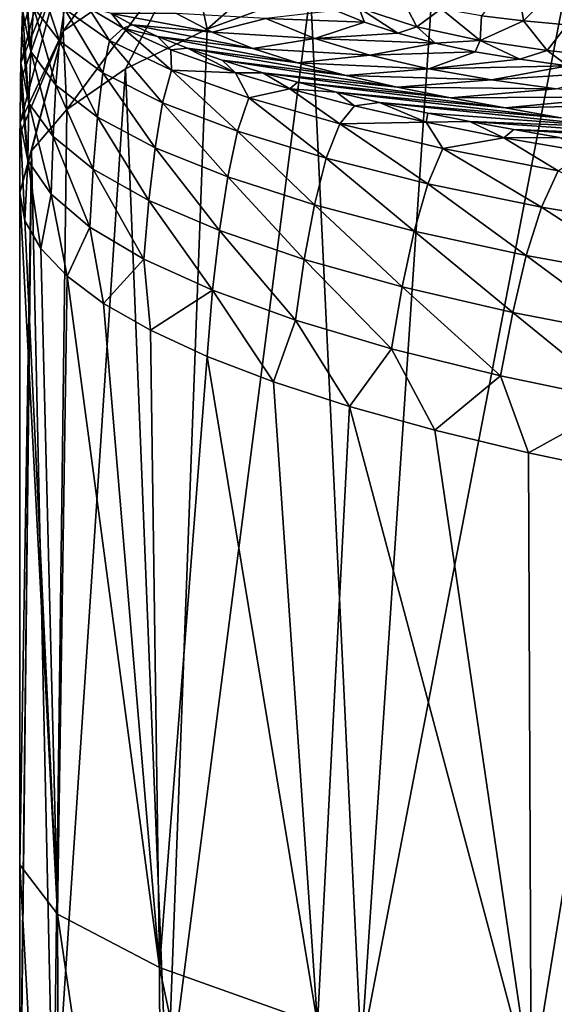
# Model space of a CAD drawing. Header units: millimetres. Extents: x -24 to 24, y -375 to 187.
# Tile 14 of 41: x -24 to -19, y 132 to 141. Entities that reach past the tile are written whole.
import ezdxf

# ---------------------------------------------------------------- set-up
doc = ezdxf.new("R2010")
doc.units = ezdxf.units.MM
doc.header["$LTSCALE"] = 19.07781
for name, color, linetype in [('58', 7, 'CONTINUOUS'), ('61', 7, 'CONTINUOUS'), ('62', 7, 'CONTINUOUS'), ('63', 7, 'CONTINUOUS'), ('64', 7, 'CONTINUOUS'), ('65', 7, 'CONTINUOUS'), ('66', 7, 'CONTINUOUS'), ('67', 7, 'CONTINUOUS')]:
    doc.layers.add(name, color=color, linetype=linetype)

msp = doc.modelspace()

# ---------------------------------------------------------------- linework, layer by layer
at = {"layer": '58', "color": 7, "linetype": 'CONTINUOUS', "true_color": 0xe0f2ff}
for points in [[(-23.5556, 141.806, 20.9208), (-22.3111, 142.7973, 16.7272), (-23.5765, 141.0481, 20.4808), (-23.5556, 141.806, 20.9208)], [(-23.5765, 141.0481, 20.4808), (-22.3111, 142.7973, 16.7272), (-22.3484, 141.8905, 16.2858), (-23.5765, 141.0481, 20.4808)], [(-22.3484, 141.8905, 16.2858), (-20.362, 142.6604, 12.3873), (-22.1739, 141.0679, 15.55), (-22.3484, 141.8905, 16.2858)], [(-22.1739, 141.0679, 15.55), (-20.362, 142.6604, 12.3873), (-21.167, 141.4377, 13.453), (-22.1739, 141.0679, 15.55)], [(-23.9882, 140.7398, 25.2741), (-23.9802, 141.0415, 25.6371), (-23.528, 142.5155, 21.6119), (-23.9882, 140.7398, 25.2741)], [(-23.5556, 141.806, 20.9208), (-23.9882, 140.7398, 25.2741), (-23.528, 142.5155, 21.6119), (-23.5556, 141.806, 20.9208)], [(-23.528, 142.5155, 21.6119), (-23.9802, 141.0415, 25.6371), (-23.9725, 141.2537, 25.9715), (-23.528, 142.5155, 21.6119)], [(-23.5765, 141.0481, 20.4808), (-22.3484, 141.8905, 16.2858), (-23.5392, 140.2862, 19.9837), (-23.5765, 141.0481, 20.4808)], [(-23.5392, 140.2862, 19.9837), (-22.3484, 141.8905, 16.2858), (-22.9672, 140.6828, 17.7342), (-23.5392, 140.2862, 19.9837)], [(-22.9672, 140.6828, 17.7342), (-22.3484, 141.8905, 16.2858), (-22.1739, 141.0679, 15.55), (-22.9672, 140.6828, 17.7342)], [(-23.9917, 140.5577, 25.1043), (-23.5556, 141.806, 20.9208), (-23.997, 140.1575, 24.8295), (-23.9917, 140.5577, 25.1043)], [(-23.997, 140.1575, 24.8295), (-23.5556, 141.806, 20.9208), (-23.5765, 141.0481, 20.4808), (-23.997, 140.1575, 24.8295)], [(-23.9882, 140.7398, 25.2741), (-23.5556, 141.806, 20.9208), (-23.9917, 140.5577, 25.1043), (-23.9882, 140.7398, 25.2741)], [(-23.998, 140.0458, 24.7729), (-23.5765, 141.0481, 20.4808), (-24, 139.4734, 24.5929), (-23.998, 140.0458, 24.7729)], [(-24, 139.4734, 24.5929), (-23.5765, 141.0481, 20.4808), (-23.8845, 139.8817, 22.2777), (-24, 139.4734, 24.5929)], [(-23.997, 140.1575, 24.8295), (-23.5765, 141.0481, 20.4808), (-23.998, 140.0458, 24.7729), (-23.997, 140.1575, 24.8295)], [(-23.8845, 139.8817, 22.2777), (-23.5765, 141.0481, 20.4808), (-23.5392, 140.2862, 19.9837), (-23.8845, 139.8817, 22.2777)]]:
    msp.add_3dface(points, dxfattribs=at)
at = {"layer": '61', "color": 7, "linetype": 'CONTINUOUS', "true_color": 0xe0f2ff}
for points in [[(-19.0894, 141.1499, 96.4072), (-19.1602, 141.6311, 99.328), (-19.4996, 141.1999, 96.4714), (-19.0894, 141.1499, 96.4072)], [(-18.6362, 141.6092, 99.2299), (-19.1602, 141.6311, 99.328), (-19.0894, 141.1499, 96.4072), (-18.6362, 141.6092, 99.2299)], [(-18.6632, 141.1123, 96.3411), (-18.6362, 141.6092, 99.2299), (-19.0894, 141.1499, 96.4072), (-18.6632, 141.1123, 96.3411)]]:
    msp.add_3dface(points, dxfattribs=at)
at = {"layer": '62', "color": 7, "linetype": 'CONTINUOUS', "true_color": 0xe0f2ff}
for points in [[(-20.1301, 141.0917, 93.2845), (-20.2634, 141.3497, 96.5901), (-20.6958, 141.2756, 93.3553), (-20.1301, 141.0917, 93.2845)], [(-19.8919, 141.2654, 96.5326), (-20.2634, 141.3497, 96.5901), (-20.1301, 141.0917, 93.2845), (-19.8919, 141.2654, 96.5326)], [(-20.6378, 141.1361, 90.0088), (-20.6958, 141.2756, 93.3553), (-20.9171, 141.2497, 90.0352), (-20.6378, 141.1361, 90.0088)], [(-20.1301, 141.0917, 93.2845), (-20.6958, 141.2756, 93.3553), (-20.3131, 141.0287, 89.9781), (-20.1301, 141.0917, 93.2845)], [(-20.3131, 141.0287, 89.9781), (-20.6958, 141.2756, 93.3553), (-20.6378, 141.1361, 90.0088), (-20.3131, 141.0287, 89.9781)], [(-19.5133, 140.9569, 93.2069), (-19.8919, 141.2654, 96.5326), (-20.1301, 141.0917, 93.2845), (-19.5133, 140.9569, 93.2069)], [(-19.4996, 141.1999, 96.4714), (-19.8919, 141.2654, 96.5326), (-19.5133, 140.9569, 93.2069), (-19.4996, 141.1999, 96.4714)], [(-19.0894, 141.1499, 96.4072), (-19.4996, 141.1999, 96.4714), (-19.5133, 140.9569, 93.2069), (-19.0894, 141.1499, 96.4072)], [(-18.8576, 140.8594, 93.125), (-19.0894, 141.1499, 96.4072), (-19.5133, 140.9569, 93.2069), (-18.8576, 140.8594, 93.125)], [(-18.6632, 141.1123, 96.3411), (-19.0894, 141.1499, 96.4072), (-18.8576, 140.8594, 93.125), (-18.6632, 141.1123, 96.3411)], [(-19.9518, 140.9325, 89.9441), (-20.1301, 141.0917, 93.2845), (-20.3131, 141.0287, 89.9781), (-19.9518, 140.9325, 89.9441)], [(-19.5133, 140.9569, 93.2069), (-20.1301, 141.0917, 93.2845), (-19.9518, 140.9325, 89.9441), (-19.5133, 140.9569, 93.2069)], [(-18.1752, 140.7889, 93.0413), (-18.6632, 141.1123, 96.3411), (-18.8576, 140.8594, 93.125), (-18.1752, 140.7889, 93.0413)], [(-19.5605, 140.849, 89.9075), (-19.5133, 140.9569, 93.2069), (-19.9518, 140.9325, 89.9441), (-19.5605, 140.849, 89.9075)], [(-19.1252, 140.7747, 89.8673), (-19.5133, 140.9569, 93.2069), (-19.5605, 140.849, 89.9075), (-19.1252, 140.7747, 89.8673)], [(-18.8576, 140.8594, 93.125), (-19.5133, 140.9569, 93.2069), (-19.1252, 140.7747, 89.8673), (-18.8576, 140.8594, 93.125)], [(-18.6581, 140.7112, 89.8248), (-18.8576, 140.8594, 93.125), (-19.1252, 140.7747, 89.8673), (-18.6581, 140.7112, 89.8248)], [(-18.1752, 140.7889, 93.0413), (-18.8576, 140.8594, 93.125), (-18.6581, 140.7112, 89.8248), (-18.1752, 140.7889, 93.0413)]]:
    msp.add_3dface(points, dxfattribs=at)
at = {"layer": '63', "color": 7, "linetype": 'CONTINUOUS', "true_color": 0xe0f2ff}
for points in [[(-23.1051, 141.2208, 37.1603), (-22.9003, 141.1102, 37.7559), (-22.1251, 141.041, 54.9255), (-23.1051, 141.2208, 37.1603)], [(-22.472, 141.2201, 54.523), (-23.1051, 141.2208, 37.1603), (-22.1251, 141.041, 54.9255), (-22.472, 141.2201, 54.523)], [(-21.6, 141.1722, 72.5085), (-22.472, 141.2201, 54.523), (-22.1251, 141.041, 54.9255), (-21.6, 141.1722, 72.5085)], [(-20.6378, 141.1361, 90.0088), (-20.9171, 141.2497, 90.0352), (-21.6, 141.1722, 72.5085), (-20.6378, 141.1361, 90.0088)], [(-21.1221, 140.9762, 72.6412), (-21.6, 141.1722, 72.5085), (-22.1251, 141.041, 54.9255), (-21.1221, 140.9762, 72.6412)], [(-21.1221, 140.9762, 72.6412), (-20.6378, 141.1361, 90.0088), (-21.6, 141.1722, 72.5085), (-21.1221, 140.9762, 72.6412)], [(-20.3131, 141.0287, 89.9781), (-20.6378, 141.1361, 90.0088), (-21.1221, 140.9762, 72.6412), (-20.3131, 141.0287, 89.9781)], [(-22.9003, 141.1102, 37.7559), (-22.6554, 140.9972, 38.3921), (-21.7291, 140.8812, 55.3371), (-22.9003, 141.1102, 37.7559)], [(-22.1251, 141.041, 54.9255), (-22.9003, 141.1102, 37.7559), (-21.7291, 140.8812, 55.3371), (-22.1251, 141.041, 54.9255)], [(-21.1221, 140.9762, 72.6412), (-22.1251, 141.041, 54.9255), (-21.7291, 140.8812, 55.3371), (-21.1221, 140.9762, 72.6412)], [(-19.9518, 140.9325, 89.9441), (-20.3131, 141.0287, 89.9781), (-21.1221, 140.9762, 72.6412), (-19.9518, 140.9325, 89.9441)], [(-22.6554, 140.9972, 38.3921), (-22.3656, 140.8822, 39.0707), (-21.2914, 140.7402, 55.7548), (-22.6554, 140.9972, 38.3921)], [(-21.7291, 140.8812, 55.3371), (-22.6554, 140.9972, 38.3921), (-21.2914, 140.7402, 55.7548), (-21.7291, 140.8812, 55.3371)], [(-20.5885, 140.8143, 72.7789), (-21.1221, 140.9762, 72.6412), (-21.7291, 140.8812, 55.3371), (-20.5885, 140.8143, 72.7789)], [(-20.5885, 140.8143, 72.7789), (-19.9518, 140.9325, 89.9441), (-21.1221, 140.9762, 72.6412), (-20.5885, 140.8143, 72.7789)], [(-19.5605, 140.849, 89.9075), (-19.9518, 140.9325, 89.9441), (-20.5885, 140.8143, 72.7789), (-19.5605, 140.849, 89.9075)], [(-22.3656, 140.8822, 39.0707), (-22.0259, 140.765, 39.7926), (-20.8193, 140.6157, 56.1754), (-22.3656, 140.8822, 39.0707)], [(-21.2914, 140.7402, 55.7548), (-22.3656, 140.8822, 39.0707), (-20.8193, 140.6157, 56.1754), (-21.2914, 140.7402, 55.7548)], [(-20.5885, 140.8143, 72.7789), (-21.7291, 140.8812, 55.3371), (-21.2914, 140.7402, 55.7548), (-20.5885, 140.8143, 72.7789)], [(-20.0108, 140.6825, 72.9198), (-19.5605, 140.849, 89.9075), (-20.5885, 140.8143, 72.7789), (-20.0108, 140.6825, 72.9198)], [(-19.1252, 140.7747, 89.8673), (-19.5605, 140.849, 89.9075), (-20.0108, 140.6825, 72.9198), (-19.1252, 140.7747, 89.8673)], [(-22.0259, 140.765, 39.7926), (-21.6298, 140.6443, 40.5615), (-20.3198, 140.5036, 56.5975), (-22.0259, 140.765, 39.7926)], [(-20.8193, 140.6157, 56.1754), (-22.0259, 140.765, 39.7926), (-20.3198, 140.5036, 56.5975), (-20.8193, 140.6157, 56.1754)], [(-20.0108, 140.6825, 72.9198), (-20.5885, 140.8143, 72.7789), (-21.2914, 140.7402, 55.7548), (-20.0108, 140.6825, 72.9198)], [(-20.0108, 140.6825, 72.9198), (-21.2914, 140.7402, 55.7548), (-20.8193, 140.6157, 56.1754), (-20.0108, 140.6825, 72.9198)], [(-18.6581, 140.7112, 89.8248), (-19.1252, 140.7747, 89.8673), (-20.0108, 140.6825, 72.9198), (-18.6581, 140.7112, 89.8248)], [(-21.6298, 140.6443, 40.5615), (-21.2922, 140.5507, 41.1696), (-19.8003, 140.3996, 57.0193), (-21.6298, 140.6443, 40.5615)], [(-20.3198, 140.5036, 56.5975), (-21.6298, 140.6443, 40.5615), (-19.8003, 140.3996, 57.0193), (-20.3198, 140.5036, 56.5975)], [(-19.401, 140.5755, 73.0621), (-20.0108, 140.6825, 72.9198), (-20.8193, 140.6157, 56.1754), (-19.401, 140.5755, 73.0621)], [(-19.401, 140.5755, 73.0621), (-18.6581, 140.7112, 89.8248), (-20.0108, 140.6825, 72.9198), (-19.401, 140.5755, 73.0621)], [(-18.1531, 140.6563, 89.7793), (-18.6581, 140.7112, 89.8248), (-19.401, 140.5755, 73.0621), (-18.1531, 140.6563, 89.7793)], [(-18.7702, 140.4868, 73.2053), (-18.1531, 140.6563, 89.7793), (-19.401, 140.5755, 73.0621), (-18.7702, 140.4868, 73.2053)], [(-21.2922, 140.5507, 41.1696), (-20.9137, 140.4533, 41.8103), (-19.2677, 140.3005, 57.4391), (-21.2922, 140.5507, 41.1696)], [(-19.8003, 140.3996, 57.0193), (-21.2922, 140.5507, 41.1696), (-19.2677, 140.3005, 57.4391), (-19.8003, 140.3996, 57.0193)], [(-19.401, 140.5755, 73.0621), (-20.8193, 140.6157, 56.1754), (-20.3198, 140.5036, 56.5975), (-19.401, 140.5755, 73.0621)], [(-18.7702, 140.4868, 73.2053), (-19.401, 140.5755, 73.0621), (-20.3198, 140.5036, 56.5975), (-18.7702, 140.4868, 73.2053)], [(-20.9137, 140.4533, 41.8103), (-20.4926, 140.3531, 42.479), (-18.725, 140.2052, 57.8552), (-20.9137, 140.4533, 41.8103)], [(-19.2677, 140.3005, 57.4391), (-20.9137, 140.4533, 41.8103), (-18.725, 140.2052, 57.8552), (-19.2677, 140.3005, 57.4391)], [(-18.7702, 140.4868, 73.2053), (-20.3198, 140.5036, 56.5975), (-19.8003, 140.3996, 57.0193), (-18.7702, 140.4868, 73.2053)], [(-18.1306, 140.4095, 73.3487), (-18.7702, 140.4868, 73.2053), (-19.8003, 140.3996, 57.0193), (-18.1306, 140.4095, 73.3487)], [(-18.1306, 140.4095, 73.3487), (-19.8003, 140.3996, 57.0193), (-19.2677, 140.3005, 57.4391), (-18.1306, 140.4095, 73.3487)], [(-17.4927, 140.3376, 73.4917), (-18.1306, 140.4095, 73.3487), (-19.2677, 140.3005, 57.4391), (-17.4927, 140.3376, 73.4917)], [(-20.4926, 140.3531, 42.479), (-20.0231, 140.2507, 43.1769), (-18.1727, 140.1144, 58.2663), (-20.4926, 140.3531, 42.479)], [(-18.725, 140.2052, 57.8552), (-20.4926, 140.3531, 42.479), (-18.1727, 140.1144, 58.2663), (-18.725, 140.2052, 57.8552)], [(-17.4927, 140.3376, 73.4917), (-19.2677, 140.3005, 57.4391), (-18.725, 140.2052, 57.8552), (-17.4927, 140.3376, 73.4917)], [(-20.0231, 140.2507, 43.1769), (-19.6112, 140.1683, 43.7527), (-18.1727, 140.1144, 58.2663), (-20.0231, 140.2507, 43.1769)], [(-19.6112, 140.1683, 43.7527), (-19.1822, 140.0891, 44.3198), (-17.6107, 140.0288, 58.6713), (-19.6112, 140.1683, 43.7527)], [(-18.1727, 140.1144, 58.2663), (-19.6112, 140.1683, 43.7527), (-17.6107, 140.0288, 58.6713), (-18.1727, 140.1144, 58.2663)], [(-19.1822, 140.0891, 44.3198), (-18.7387, 140.0138, 44.8747), (-17.0393, 139.9486, 59.0686), (-19.1822, 140.0891, 44.3198)], [(-17.6107, 140.0288, 58.6713), (-19.1822, 140.0891, 44.3198), (-17.0393, 139.9486, 59.0686), (-17.6107, 140.0288, 58.6713)]]:
    msp.add_3dface(points, dxfattribs=at)
at = {"layer": '64', "color": 7, "linetype": 'CONTINUOUS', "true_color": 0xe0f2ff}
for points in [[(-22.9917, 141.0778, 35.389), (-23.1051, 141.2208, 37.1603), (-23.3286, 141.2778, 34.2394), (-22.9917, 141.0778, 35.389)], [(-22.9003, 141.1102, 37.7559), (-23.1051, 141.2208, 37.1603), (-22.9917, 141.0778, 35.389), (-22.9003, 141.1102, 37.7559)], [(-22.6554, 140.9972, 38.3921), (-22.9003, 141.1102, 37.7559), (-22.9917, 141.0778, 35.389), (-22.6554, 140.9972, 38.3921)], [(-22.5254, 140.8671, 36.6765), (-22.6554, 140.9972, 38.3921), (-22.9917, 141.0778, 35.389), (-22.5254, 140.8671, 36.6765)], [(-22.3656, 140.8822, 39.0707), (-22.6554, 140.9972, 38.3921), (-22.5254, 140.8671, 36.6765), (-22.3656, 140.8822, 39.0707)], [(-21.8959, 140.6445, 38.118), (-22.3656, 140.8822, 39.0707), (-22.5254, 140.8671, 36.6765), (-21.8959, 140.6445, 38.118)], [(-22.0259, 140.765, 39.7926), (-22.3656, 140.8822, 39.0707), (-21.8959, 140.6445, 38.118), (-22.0259, 140.765, 39.7926)], [(-21.6298, 140.6443, 40.5615), (-22.0259, 140.765, 39.7926), (-21.8959, 140.6445, 38.118), (-21.6298, 140.6443, 40.5615)], [(-21.3678, 140.4871, 39.1677), (-21.6298, 140.6443, 40.5615), (-21.8959, 140.6445, 38.118), (-21.3678, 140.4871, 39.1677)], [(-21.2922, 140.5507, 41.1696), (-21.6298, 140.6443, 40.5615), (-21.3678, 140.4871, 39.1677), (-21.2922, 140.5507, 41.1696)], [(-20.9137, 140.4533, 41.8103), (-21.2922, 140.5507, 41.1696), (-21.3678, 140.4871, 39.1677), (-20.9137, 140.4533, 41.8103)], [(-20.7367, 140.3214, 40.2916), (-20.9137, 140.4533, 41.8103), (-21.3678, 140.4871, 39.1677), (-20.7367, 140.3214, 40.2916)], [(-20.4926, 140.3531, 42.479), (-20.9137, 140.4533, 41.8103), (-20.7367, 140.3214, 40.2916), (-20.4926, 140.3531, 42.479)], [(-20.0368, 140.1609, 41.4084), (-20.4926, 140.3531, 42.479), (-20.7367, 140.3214, 40.2916), (-20.0368, 140.1609, 41.4084)], [(-20.0231, 140.2507, 43.1769), (-20.4926, 140.3531, 42.479), (-20.0368, 140.1609, 41.4084), (-20.0231, 140.2507, 43.1769)], [(-19.6112, 140.1683, 43.7527), (-20.0231, 140.2507, 43.1769), (-20.0368, 140.1609, 41.4084), (-19.6112, 140.1683, 43.7527)], [(-19.2811, 140.0105, 42.4918), (-19.6112, 140.1683, 43.7527), (-20.0368, 140.1609, 41.4084), (-19.2811, 140.0105, 42.4918)], [(-19.1822, 140.0891, 44.3198), (-19.6112, 140.1683, 43.7527), (-19.2811, 140.0105, 42.4918), (-19.1822, 140.0891, 44.3198)], [(-18.7387, 140.0138, 44.8747), (-19.1822, 140.0891, 44.3198), (-19.2811, 140.0105, 42.4918), (-18.7387, 140.0138, 44.8747)], [(-18.4847, 139.8736, 43.5211), (-18.7387, 140.0138, 44.8747), (-19.2811, 140.0105, 42.4918), (-18.4847, 139.8736, 43.5211)]]:
    msp.add_3dface(points, dxfattribs=at)
at = {"layer": '65', "color": 7, "linetype": 'CONTINUOUS', "true_color": 0xe0f2ff}
for points in [[(-23.9508, 141.6541, 26.8869), (-23.9571, 141.5599, 26.6259), (-23.8924, 140.8494, 27.7141), (-23.9508, 141.6541, 26.8869)], [(-23.9508, 141.6541, 26.8869), (-23.8924, 140.8494, 27.7141), (-23.8655, 141.2836, 28.6889), (-23.9508, 141.6541, 26.8869)], [(-23.9571, 141.5599, 26.6259), (-23.9725, 141.2537, 25.9715), (-23.8924, 140.8494, 27.7141), (-23.9571, 141.5599, 26.6259)], [(-23.8655, 141.2836, 28.6889), (-23.6122, 140.9545, 30.5077), (-23.8279, 141.6008, 30.0331), (-23.8655, 141.2836, 28.6889)], [(-23.8279, 141.6008, 30.0331), (-23.6122, 140.9545, 30.5077), (-23.5639, 141.268, 31.812), (-23.8279, 141.6008, 30.0331)], [(-23.9725, 141.2537, 25.9715), (-23.9802, 141.0415, 25.6371), (-23.9101, 140.3484, 27.0622), (-23.9725, 141.2537, 25.9715)], [(-23.8924, 140.8494, 27.7141), (-23.9725, 141.2537, 25.9715), (-23.9101, 140.3484, 27.0622), (-23.8924, 140.8494, 27.7141)], [(-23.8924, 140.8494, 27.7141), (-23.6488, 140.5231, 29.5481), (-23.8655, 141.2836, 28.6889), (-23.8924, 140.8494, 27.7141)], [(-23.8655, 141.2836, 28.6889), (-23.6488, 140.5231, 29.5481), (-23.6122, 140.9545, 30.5077), (-23.8655, 141.2836, 28.6889)], [(-23.6122, 140.9545, 30.5077), (-23.1897, 140.6437, 32.3314), (-23.5639, 141.268, 31.812), (-23.6122, 140.9545, 30.5077)], [(-23.3286, 141.2778, 34.2394), (-23.5639, 141.268, 31.812), (-23.1238, 140.9581, 33.6023), (-23.3286, 141.2778, 34.2394)], [(-23.5639, 141.268, 31.812), (-23.1897, 140.6437, 32.3314), (-23.1238, 140.9581, 33.6023), (-23.5639, 141.268, 31.812)], [(-22.9917, 141.0778, 35.389), (-23.3286, 141.2778, 34.2394), (-23.1238, 140.9581, 33.6023), (-22.9917, 141.0778, 35.389)], [(-23.9802, 141.0415, 25.6371), (-23.9882, 140.7398, 25.2741), (-23.9101, 140.3484, 27.0622), (-23.9802, 141.0415, 25.6371)], [(-22.9917, 141.0778, 35.389), (-23.1238, 140.9581, 33.6023), (-22.519, 140.6696, 35.3854), (-22.9917, 141.0778, 35.389)], [(-22.5254, 140.8671, 36.6765), (-22.9917, 141.0778, 35.389), (-22.519, 140.6696, 35.3854), (-22.5254, 140.8671, 36.6765)], [(-23.6488, 140.5231, 29.5481), (-23.2426, 140.2109, 31.3808), (-23.6122, 140.9545, 30.5077), (-23.6488, 140.5231, 29.5481)], [(-23.6122, 140.9545, 30.5077), (-23.2426, 140.2109, 31.3808), (-23.1897, 140.6437, 32.3314), (-23.6122, 140.9545, 30.5077)], [(-23.1897, 140.6437, 32.3314), (-22.6068, 140.3505, 34.1424), (-23.1238, 140.9581, 33.6023), (-23.1897, 140.6437, 32.3314)], [(-23.1238, 140.9581, 33.6023), (-22.6068, 140.3505, 34.1424), (-22.519, 140.6696, 35.3854), (-23.1238, 140.9581, 33.6023)], [(-23.6752, 140.0214, 28.8978), (-23.8924, 140.8494, 27.7141), (-23.9101, 140.3484, 27.0622), (-23.6752, 140.0214, 28.8978)], [(-23.6488, 140.5231, 29.5481), (-23.8924, 140.8494, 27.7141), (-23.6752, 140.0214, 28.8978), (-23.6488, 140.5231, 29.5481)], [(-21.8959, 140.6445, 38.118), (-22.5254, 140.8671, 36.6765), (-22.519, 140.6696, 35.3854), (-21.8959, 140.6445, 38.118)], [(-23.9882, 140.7398, 25.2741), (-23.9917, 140.5577, 25.1043), (-23.921, 139.7882, 26.6534), (-23.9882, 140.7398, 25.2741)], [(-23.9101, 140.3484, 27.0622), (-23.9882, 140.7398, 25.2741), (-23.921, 139.7882, 26.6534), (-23.9101, 140.3484, 27.0622)], [(-23.2426, 140.2109, 31.3808), (-22.6803, 139.9128, 33.1963), (-23.1897, 140.6437, 32.3314), (-23.2426, 140.2109, 31.3808)], [(-23.1897, 140.6437, 32.3314), (-22.6803, 139.9128, 33.1963), (-22.6068, 140.3505, 34.1424), (-23.1897, 140.6437, 32.3314)], [(-22.6068, 140.3505, 34.1424), (-21.8765, 140.0737, 35.9213), (-22.519, 140.6696, 35.3854), (-22.6068, 140.3505, 34.1424)], [(-21.8959, 140.6445, 38.118), (-22.519, 140.6696, 35.3854), (-21.7658, 140.4001, 37.1399), (-21.8959, 140.6445, 38.118)], [(-22.519, 140.6696, 35.3854), (-21.8765, 140.0737, 35.9213), (-21.7658, 140.4001, 37.1399), (-22.519, 140.6696, 35.3854)], [(-21.3678, 140.4871, 39.1677), (-21.8959, 140.6445, 38.118), (-21.7658, 140.4001, 37.1399), (-21.3678, 140.4871, 39.1677)], [(-23.9917, 140.5577, 25.1043), (-23.997, 140.1575, 24.8295), (-23.921, 139.7882, 26.6534), (-23.9917, 140.5577, 25.1043)], [(-23.2837, 139.7049, 30.7258), (-23.6488, 140.5231, 29.5481), (-23.6752, 140.0214, 28.8978), (-23.2837, 139.7049, 30.7258)], [(-23.2426, 140.2109, 31.3808), (-23.6488, 140.5231, 29.5481), (-23.2837, 139.7049, 30.7258), (-23.2426, 140.2109, 31.3808)], [(-21.3678, 140.4871, 39.1677), (-21.7658, 140.4001, 37.1399), (-20.8812, 140.1443, 38.8475), (-21.3678, 140.4871, 39.1677)], [(-20.7367, 140.3214, 40.2916), (-21.3678, 140.4871, 39.1677), (-20.8812, 140.1443, 38.8475), (-20.7367, 140.3214, 40.2916)], [(-21.8765, 140.0737, 35.9213), (-21.0125, 139.8097, 37.6507), (-21.7658, 140.4001, 37.1399), (-21.8765, 140.0737, 35.9213)], [(-21.7658, 140.4001, 37.1399), (-21.0125, 139.8097, 37.6507), (-20.8812, 140.1443, 38.8475), (-21.7658, 140.4001, 37.1399)], [(-23.9101, 140.3484, 27.0622), (-23.921, 139.7882, 26.6534), (-23.6935, 139.4596, 28.4898), (-23.9101, 140.3484, 27.0622)], [(-23.6752, 140.0214, 28.8978), (-23.9101, 140.3484, 27.0622), (-23.6935, 139.4596, 28.4898), (-23.6752, 140.0214, 28.8978)], [(-22.6803, 139.9128, 33.1963), (-21.9717, 139.6286, 34.9766), (-22.6068, 140.3505, 34.1424), (-22.6803, 139.9128, 33.1963)], [(-22.6068, 140.3505, 34.1424), (-21.9717, 139.6286, 34.9766), (-21.8765, 140.0737, 35.9213), (-22.6068, 140.3505, 34.1424)], [(-20.0368, 140.1609, 41.4084), (-20.7367, 140.3214, 40.2916), (-20.8812, 140.1443, 38.8475), (-20.0368, 140.1609, 41.4084)], [(-22.7403, 139.3995, 32.5318), (-23.2426, 140.2109, 31.3808), (-23.2837, 139.7049, 30.7258), (-22.7403, 139.3995, 32.5318)], [(-22.6803, 139.9128, 33.1963), (-23.2426, 140.2109, 31.3808), (-22.7403, 139.3995, 32.5318), (-22.6803, 139.9128, 33.1963)], [(-23.997, 140.1575, 24.8295), (-23.998, 140.0458, 24.7729), (-24, 139.4734, 24.5929), (-23.997, 140.1575, 24.8295)], [(-23.997, 140.1575, 24.8295), (-24, 139.4734, 24.5929), (-23.9486, 139.201, 26.1378), (-23.997, 140.1575, 24.8295)], [(-23.997, 140.1575, 24.8295), (-23.9486, 139.201, 26.1378), (-23.921, 139.7882, 26.6534), (-23.997, 140.1575, 24.8295)], [(-21.9717, 139.6286, 34.9766), (-21.1277, 139.3564, 36.7059), (-21.8765, 140.0737, 35.9213), (-21.9717, 139.6286, 34.9766)], [(-21.8765, 140.0737, 35.9213), (-21.1277, 139.3564, 36.7059), (-21.0125, 139.8097, 37.6507), (-21.8765, 140.0737, 35.9213)], [(-21.0125, 139.8097, 37.6507), (-20.0233, 139.5618, 39.3148), (-20.8812, 140.1443, 38.8475), (-21.0125, 139.8097, 37.6507)], [(-20.0368, 140.1609, 41.4084), (-20.8812, 140.1443, 38.8475), (-19.8748, 139.9053, 40.4915), (-20.0368, 140.1609, 41.4084)], [(-20.8812, 140.1443, 38.8475), (-20.0233, 139.5618, 39.3148), (-19.8748, 139.9053, 40.4915), (-20.8812, 140.1443, 38.8475)], [(-19.2811, 140.0105, 42.4918), (-20.0368, 140.1609, 41.4084), (-19.8748, 139.9053, 40.4915), (-19.2811, 140.0105, 42.4918)], [(-23.6752, 140.0214, 28.8978), (-23.6935, 139.4596, 28.4898), (-23.315, 139.1382, 30.3115), (-23.6752, 140.0214, 28.8978)], [(-23.2837, 139.7049, 30.7258), (-23.6752, 140.0214, 28.8978), (-23.315, 139.1382, 30.3115), (-23.2837, 139.7049, 30.7258)], [(-19.2811, 140.0105, 42.4918), (-19.8748, 139.9053, 40.4915), (-18.7528, 139.688, 42.0572), (-19.2811, 140.0105, 42.4918)], [(-18.4847, 139.8736, 43.5211), (-19.2811, 140.0105, 42.4918), (-18.7528, 139.688, 42.0572), (-18.4847, 139.8736, 43.5211)], [(-22.0522, 139.1059, 34.3001), (-22.6803, 139.9128, 33.1963), (-22.7403, 139.3995, 32.5318), (-22.0522, 139.1059, 34.3001)], [(-21.9717, 139.6286, 34.9766), (-22.6803, 139.9128, 33.1963), (-22.0522, 139.1059, 34.3001), (-21.9717, 139.6286, 34.9766)], [(-20.0233, 139.5618, 39.3148), (-18.9151, 139.3343, 40.8995), (-19.8748, 139.9053, 40.4915), (-20.0233, 139.5618, 39.3148)], [(-19.8748, 139.9053, 40.4915), (-18.9151, 139.3343, 40.8995), (-18.7528, 139.688, 42.0572), (-19.8748, 139.9053, 40.4915)], [(-23.9486, 139.201, 26.1378), (-23.7946, 138.9295, 27.678), (-23.921, 139.7882, 26.6534), (-23.9486, 139.201, 26.1378)], [(-23.921, 139.7882, 26.6534), (-23.7946, 138.9295, 27.678), (-23.6935, 139.4596, 28.4898), (-23.921, 139.7882, 26.6534)], [(-21.1277, 139.3564, 36.7059), (-20.1558, 139.0994, 38.3695), (-21.0125, 139.8097, 37.6507), (-21.1277, 139.3564, 36.7059)], [(-21.0125, 139.8097, 37.6507), (-20.1558, 139.0994, 38.3695), (-20.0233, 139.5618, 39.3148), (-21.0125, 139.8097, 37.6507)], [(-23.2837, 139.7049, 30.7258), (-23.315, 139.1382, 30.3115), (-22.7886, 138.8254, 32.1059), (-23.2837, 139.7049, 30.7258)], [(-22.7403, 139.3995, 32.5318), (-23.2837, 139.7049, 30.7258), (-22.7886, 138.8254, 32.1059), (-22.7403, 139.3995, 32.5318)], [(-18.9151, 139.3343, 40.8995), (-17.6963, 139.1298, 42.3916), (-18.7528, 139.688, 42.0572), (-18.9151, 139.3343, 40.8995)], [(-21.2275, 138.8236, 36.0162), (-21.9717, 139.6286, 34.9766), (-22.0522, 139.1059, 34.3001), (-21.2275, 138.8236, 36.0162)], [(-21.1277, 139.3564, 36.7059), (-21.9717, 139.6286, 34.9766), (-21.2275, 138.8236, 36.0162), (-21.1277, 139.3564, 36.7059)], [(-20.1558, 139.0994, 38.3695), (-19.0623, 138.8614, 39.9539), (-20.0233, 139.5618, 39.3148), (-20.1558, 139.0994, 38.3695)], [(-20.0233, 139.5618, 39.3148), (-19.0623, 138.8614, 39.9539), (-18.9151, 139.3343, 40.8995), (-20.0233, 139.5618, 39.3148)], [(-23.7946, 138.9295, 27.678), (-23.5389, 138.6605, 29.2035), (-23.6935, 139.4596, 28.4898), (-23.7946, 138.9295, 27.678)], [(-23.6935, 139.4596, 28.4898), (-23.5389, 138.6605, 29.2035), (-23.315, 139.1382, 30.3115), (-23.6935, 139.4596, 28.4898)], [(-22.7403, 139.3995, 32.5318), (-22.7886, 138.8254, 32.1059), (-22.1194, 138.5224, 33.8593), (-22.7403, 139.3995, 32.5318)], [(-22.0522, 139.1059, 34.3001), (-22.7403, 139.3995, 32.5318), (-22.1194, 138.5224, 33.8593), (-22.0522, 139.1059, 34.3001)], [(-20.273, 138.5556, 37.6667), (-21.1277, 139.3564, 36.7059), (-21.2275, 138.8236, 36.0162), (-20.273, 138.5556, 37.6667)], [(-20.1558, 139.0994, 38.3695), (-21.1277, 139.3564, 36.7059), (-20.273, 138.5556, 37.6667), (-20.1558, 139.0994, 38.3695)], [(-19.0623, 138.8614, 39.9539), (-17.8549, 138.6448, 41.4468), (-18.9151, 139.3343, 40.8995), (-19.0623, 138.8614, 39.9539)], [(-18.9151, 139.3343, 40.8995), (-17.8549, 138.6448, 41.4468), (-17.6963, 139.1298, 42.3916), (-18.9151, 139.3343, 40.8995)], [(-23.5389, 138.6605, 29.2035), (-23.1823, 138.3949, 30.7098), (-23.315, 139.1382, 30.3115), (-23.5389, 138.6605, 29.2035)], [(-23.315, 139.1382, 30.3115), (-23.1823, 138.3949, 30.7098), (-22.7886, 138.8254, 32.1059), (-23.315, 139.1382, 30.3115)], [(-22.0522, 139.1059, 34.3001), (-22.1194, 138.5224, 33.8593), (-21.3131, 138.2302, 35.559), (-22.0522, 139.1059, 34.3001)], [(-21.2275, 138.8236, 36.0162), (-22.0522, 139.1059, 34.3001), (-21.3131, 138.2302, 35.559), (-21.2275, 138.8236, 36.0162)], [(-19.1945, 138.3051, 39.239), (-20.1558, 139.0994, 38.3695), (-20.273, 138.5556, 37.6667), (-19.1945, 138.3051, 39.239)], [(-19.0623, 138.8614, 39.9539), (-20.1558, 139.0994, 38.3695), (-19.1945, 138.3051, 39.239), (-19.0623, 138.8614, 39.9539)], [(-23.1823, 138.3949, 30.7098), (-22.7261, 138.1338, 32.1906), (-22.7886, 138.8254, 32.1059), (-23.1823, 138.3949, 30.7098)], [(-22.7886, 138.8254, 32.1059), (-22.7261, 138.1338, 32.1906), (-22.1194, 138.5224, 33.8593), (-22.7886, 138.8254, 32.1059)], [(-21.2275, 138.8236, 36.0162), (-21.3131, 138.2302, 35.559), (-20.3756, 137.9511, 37.1931), (-21.2275, 138.8236, 36.0162)], [(-20.273, 138.5556, 37.6667), (-21.2275, 138.8236, 36.0162), (-20.3756, 137.9511, 37.1931), (-20.273, 138.5556, 37.6667)], [(-17.9998, 138.0743, 40.7217), (-19.0623, 138.8614, 39.9539), (-19.1945, 138.3051, 39.239), (-17.9998, 138.0743, 40.7217)], [(-17.8549, 138.6448, 41.4468), (-19.0623, 138.8614, 39.9539), (-17.9998, 138.0743, 40.7217), (-17.8549, 138.6448, 41.4468)], [(-20.273, 138.5556, 37.6667), (-20.3756, 137.9511, 37.1931), (-19.3128, 137.6879, 38.7502), (-20.273, 138.5556, 37.6667)], [(-19.1945, 138.3051, 39.239), (-20.273, 138.5556, 37.6667), (-19.3128, 137.6879, 38.7502), (-19.1945, 138.3051, 39.239)], [(-22.7261, 138.1338, 32.1906), (-22.173, 137.8785, 33.638), (-22.1194, 138.5224, 33.8593), (-22.7261, 138.1338, 32.1906)], [(-22.173, 137.8785, 33.638), (-21.5251, 137.6302, 35.0462), (-22.1194, 138.5224, 33.8593), (-22.173, 137.8785, 33.638)], [(-22.1194, 138.5224, 33.8593), (-21.5251, 137.6302, 35.0462), (-21.3131, 138.2302, 35.559), (-22.1194, 138.5224, 33.8593)], [(-19.1945, 138.3051, 39.239), (-19.3128, 137.6879, 38.7502), (-18.1316, 137.4423, 40.2197), (-19.1945, 138.3051, 39.239)], [(-17.9998, 138.0743, 40.7217), (-19.1945, 138.3051, 39.239), (-18.1316, 137.4423, 40.2197), (-17.9998, 138.0743, 40.7217)], [(-21.5251, 137.6302, 35.0462), (-20.7843, 137.3896, 36.4111), (-21.3131, 138.2302, 35.559), (-21.5251, 137.6302, 35.0462)], [(-21.3131, 138.2302, 35.559), (-20.7843, 137.3896, 36.4111), (-20.3756, 137.9511, 37.1931), (-21.3131, 138.2302, 35.559)], [(-20.7843, 137.3896, 36.4111), (-19.9553, 137.1581, 37.7239), (-20.3756, 137.9511, 37.1931), (-20.7843, 137.3896, 36.4111)], [(-20.3756, 137.9511, 37.1931), (-19.9553, 137.1581, 37.7239), (-19.3128, 137.6879, 38.7502), (-20.3756, 137.9511, 37.1931)], [(-19.9553, 137.1581, 37.7239), (-19.041, 136.9365, 38.9805), (-19.3128, 137.6879, 38.7502), (-19.9553, 137.1581, 37.7239)], [(-19.3128, 137.6879, 38.7502), (-19.041, 136.9365, 38.9805), (-18.1316, 137.4423, 40.2197), (-19.3128, 137.6879, 38.7502)], [(-19.041, 136.9365, 38.9805), (-18.0439, 136.7255, 40.177), (-18.1316, 137.4423, 40.2197), (-19.041, 136.9365, 38.9805)]]:
    msp.add_3dface(points, dxfattribs=at)
at = {"layer": '66', "color": 7, "linetype": 'CONTINUOUS', "true_color": 0xe0f2ff}
for points in [[(-19.956, 141.7886, 11.4629), (-18.5526, 142.1172, 9.5994), (-20.6724, 131.1011, 10.474), (-19.956, 141.7886, 11.4629)], [(-18.5526, 142.1172, 9.5994), (-18.0533, 131.6074, 6.9454), (-20.6724, 131.1011, 10.474), (-18.5526, 142.1172, 9.5994)], [(-21.167, 141.4377, 13.453), (-19.956, 141.7886, 11.4629), (-20.6724, 131.1011, 10.474), (-21.167, 141.4377, 13.453)], [(-22.1739, 141.0679, 15.55), (-21.167, 141.4377, 13.453), (-22.5635, 130.5837, 14.4028), (-22.1739, 141.0679, 15.55)], [(-21.167, 141.4377, 13.453), (-20.6724, 131.1011, 10.474), (-22.5635, 130.5837, 14.4028), (-21.167, 141.4377, 13.453)], [(-22.9672, 140.6828, 17.7342), (-22.1739, 141.0679, 15.55), (-22.5635, 130.5837, 14.4028), (-22.9672, 140.6828, 17.7342)], [(-23.5392, 140.2862, 19.9837), (-22.9672, 140.6828, 17.7342), (-23.6697, 130.0951, 18.5829), (-23.5392, 140.2862, 19.9837)], [(-22.9672, 140.6828, 17.7342), (-22.5635, 130.5837, 14.4028), (-23.6697, 130.0951, 18.5829), (-22.9672, 140.6828, 17.7342)], [(-23.8845, 139.8817, 22.2777), (-23.5392, 140.2862, 19.9837), (-23.6697, 130.0951, 18.5829), (-23.8845, 139.8817, 22.2777)], [(-24, 139.4734, 24.5929), (-23.8845, 139.8817, 22.2777), (-24, 132.9212, 23.4376), (-24, 139.4734, 24.5929)], [(-23.8845, 139.8817, 22.2777), (-23.6697, 130.0951, 18.5829), (-24, 129.665, 22.8634), (-23.8845, 139.8817, 22.2777)], [(-23.8845, 139.8817, 22.2777), (-24, 129.665, 22.8634), (-24, 129.9803, 22.919), (-23.8845, 139.8817, 22.2777)], [(-23.8845, 139.8817, 22.2777), (-24, 129.9803, 22.919), (-24, 132.9212, 23.4376), (-23.8845, 139.8817, 22.2777)], [(-18.0533, 131.6074, 6.9454), (-19.2512, 126.115, 7.5147), (-20.6724, 131.1011, 10.474), (-18.0533, 131.6074, 6.9454)], [(-17.2996, 127.5661, 5.4423), (-19.2512, 126.115, 7.5147), (-18.0533, 131.6074, 6.9454), (-17.2996, 127.5661, 5.4423)]]:
    msp.add_3dface(points, dxfattribs=at)
at = {"layer": '67', "color": 7, "linetype": 'CONTINUOUS', "true_color": 0xe0f2ff}
for points in [[(-23.9486, 139.201, 26.1378), (-24, 139.4734, 24.5929), (-23.6309, 132.4409, 27.9272), (-23.9486, 139.201, 26.1378)], [(-24, 139.4734, 24.5929), (-24, 132.9212, 23.4376), (-23.6309, 132.4409, 27.9272), (-24, 139.4734, 24.5929)], [(-23.7946, 138.9295, 27.678), (-23.9486, 139.201, 26.1378), (-23.6309, 132.4409, 27.9272), (-23.7946, 138.9295, 27.678)], [(-23.5389, 138.6605, 29.2035), (-23.7946, 138.9295, 27.678), (-23.6309, 132.4409, 27.9272), (-23.5389, 138.6605, 29.2035)], [(-22.6385, 131.9192, 31.8418), (-23.5389, 138.6605, 29.2035), (-23.6309, 132.4409, 27.9272), (-22.6385, 131.9192, 31.8418)], [(-23.1823, 138.3949, 30.7098), (-23.5389, 138.6605, 29.2035), (-22.6385, 131.9192, 31.8418), (-23.1823, 138.3949, 30.7098)], [(-22.7261, 138.1338, 32.1906), (-23.1823, 138.3949, 30.7098), (-22.6385, 131.9192, 31.8418), (-22.7261, 138.1338, 32.1906)], [(-22.173, 137.8785, 33.638), (-22.7261, 138.1338, 32.1906), (-22.6385, 131.9192, 31.8418), (-22.173, 137.8785, 33.638)], [(-21.0974, 131.3718, 35.273), (-22.173, 137.8785, 33.638), (-22.6385, 131.9192, 31.8418), (-21.0974, 131.3718, 35.273)], [(-21.5251, 137.6302, 35.0462), (-22.173, 137.8785, 33.638), (-21.0974, 131.3718, 35.273), (-21.5251, 137.6302, 35.0462)], [(-20.7843, 137.3896, 36.4111), (-21.5251, 137.6302, 35.0462), (-21.0974, 131.3718, 35.273), (-20.7843, 137.3896, 36.4111)], [(-19.0144, 130.7461, 38.3295), (-20.7843, 137.3896, 36.4111), (-21.0974, 131.3718, 35.273), (-19.0144, 130.7461, 38.3295)], [(-19.9553, 137.1581, 37.7239), (-20.7843, 137.3896, 36.4111), (-19.0144, 130.7461, 38.3295), (-19.9553, 137.1581, 37.7239)], [(-19.041, 136.9365, 38.9805), (-19.9553, 137.1581, 37.7239), (-19.0144, 130.7461, 38.3295), (-19.041, 136.9365, 38.9805)], [(-18.0439, 136.7255, 40.177), (-19.041, 136.9365, 38.9805), (-19.0144, 130.7461, 38.3295), (-18.0439, 136.7255, 40.177)], [(-16.3656, 130.033, 41.0517), (-18.0439, 136.7255, 40.177), (-19.0144, 130.7461, 38.3295), (-16.3656, 130.033, 41.0517)], [(-24, 132.9212, 23.4376), (-24, 129.9803, 22.919), (-23.6067, 125.8273, 26.751), (-24, 132.9212, 23.4376)], [(-23.6309, 132.4409, 27.9272), (-24, 132.9212, 23.4376), (-23.6067, 125.8273, 26.751), (-23.6309, 132.4409, 27.9272)], [(-22.6385, 131.9192, 31.8418), (-23.6309, 132.4409, 27.9272), (-22.6102, 125.4675, 30.5391), (-22.6385, 131.9192, 31.8418)], [(-22.6102, 125.4675, 30.5391), (-23.6309, 132.4409, 27.9272), (-23.6067, 125.8273, 26.751), (-22.6102, 125.4675, 30.5391)], [(-21.0974, 131.3718, 35.273), (-22.6385, 131.9192, 31.8418), (-21.1842, 125.076, 33.7517), (-21.0974, 131.3718, 35.273)], [(-21.1842, 125.076, 33.7517), (-22.6385, 131.9192, 31.8418), (-22.6102, 125.4675, 30.5391), (-21.1842, 125.076, 33.7517)]]:
    msp.add_3dface(points, dxfattribs=at)

doc.saveas('drawing.dxf')
